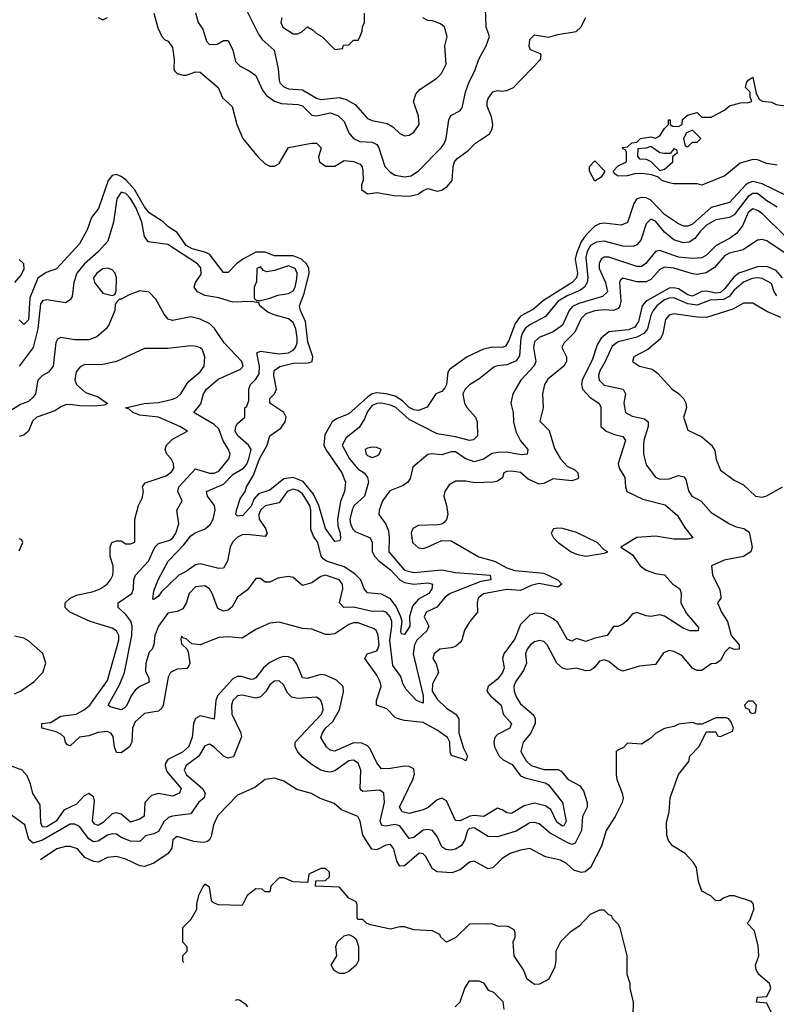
# Model space of a CAD drawing. Header units: inches. Extents: x 2380249 to 2585472, y 382747 to 546448.
# Tile 3 of 256: x 2386592 to 2389851, y 454861 to 459102. Entities that reach past the tile are written whole.
import ezdxf

# ---------------------------------------------------------------- set-up
doc = ezdxf.new("R2010")
doc.units = ezdxf.units.IN
doc.header["$MEASUREMENT"] = 0
doc.layers.add('C3485', color=7, linetype='Continuous')

msp = doc.modelspace()

# ---------------------------------------------------------------- linework, layer by layer
at = {"layer": 'C3485', "color": 4}
for points, elevation in [([(2387550, 459181), (2387620.3, 459040.3), (2387637, 459017), (2387687.7, 458970), (2387704.9, 458890), (2387710, 458842), (2387713.4, 458830), (2387730, 458813.4), (2387750, 458804.4), (2387810, 458799.3), (2387870, 458764.4), (2387890, 458757.6), (2387970, 458766.4), (2387998.7, 458758.7), (2388037, 458737), (2388090, 458676), (2388110, 458667.3), (2388175.2, 458655.2), (2388199.9, 458639.9), (2388230, 458611.3), (2388250, 458602), (2388270, 458604.7), (2388290, 458618), (2388313.2, 458650), (2388310, 458686), (2388289, 458750), (2388298.6, 458781.4), (2388317.5, 458802.5), (2388388.7, 458850), (2388408.7, 458870), (2388428.7, 458910), (2388424, 458990), (2388434, 459030), (2388422, 459070), (2388404.7, 459084.7), (2388370, 459097.2), (2388350, 459099), (2388328, 459110)], 92), ([(2387170.6, 459130), (2387187.5, 459067.5), (2387204.7, 459030), (2387216, 459016), (2387231.3, 459010), (2387250, 458982), (2387257.1, 458930), (2387256.3, 458890), (2387260.4, 458880.4), (2387271.3, 458870), (2387296.6, 458863.4), (2387310, 458863), (2387350, 458878), (2387370, 458876.3), (2387446.8, 458810), (2387465.5, 458765.5), (2387507.9, 458727.9), (2387528.2, 458650), (2387553.4, 458590), (2387619.3, 458510), (2387650, 458480.5), (2387670, 458470.5), (2387690, 458470.5), (2387710, 458482), (2387750, 458551), (2387849.4, 458570.6), (2387870.6, 458570.6), (2387891, 458550), (2387879.1, 458510), (2387884, 458490), (2387910, 458470.7), (2387950, 458470.7), (2387990, 458496), (2388030.5, 458490.5), (2388059.3, 458479.3), (2388067.7, 458467.7), (2388070.8, 458450), (2388071, 458409), (2388064.7, 458390), (2388064.7, 458370), (2388090, 458352), (2388130, 458358), (2388205.1, 458345.1), (2388270, 458341.6), (2388308.7, 458350), (2388330, 458366.8), (2388350, 458374.8), (2388390, 458362.8), (2388410, 458367.3), (2388435.3, 458384.7), (2388455.1, 458410), (2388459.3, 458470), (2388465.2, 458490), (2388475.9, 458504.1), (2388522.7, 458537.3), (2388555.3, 458570), (2388615.1, 458610), (2388627, 458630), (2388629.6, 458650), (2388623.9, 458683.9), (2388606, 458730), (2388605.2, 458750), (2388610, 458762), (2388630, 458790.7), (2388650, 458797.3), (2388670, 458793.4), (2388690, 458797.1), (2388719.3, 458810), (2388835.3, 458930), (2388839, 458950), (2388835.1, 458955.1), (2388792.7, 458972.7), (2388786, 458986), (2388790, 459016), (2388810, 459037.3), (2388870, 459026), (2388910, 459038), (2388989.4, 459050.6), (2389009.6, 459070.4), (2389030, 459110.8)], 84), ([(2387350, 459131), (2387361, 459090), (2387380.5, 459060.5), (2387397.3, 459010), (2387410, 458994.8), (2387443.2, 458996.8), (2387470, 459012), (2387490, 459012), (2387510.5, 458970.5), (2387522, 458922), (2387541.4, 458901.4), (2387581.4, 458881.4), (2387610, 458861), (2387638.3, 458798.3), (2387655.3, 458775.3), (2387690, 458750.6), (2387720.4, 458740.4), (2387790, 458736.4), (2387810, 458730.4), (2387850.4, 458690.4), (2387870, 458688), (2387930, 458701.3), (2387962.8, 458690), (2387990, 458662.8), (2388010, 458614.8), (2388030.3, 458590.3), (2388057.3, 458577.3), (2388110, 458574), (2388130, 458564.9), (2388139.5, 458550), (2388164.9, 458470), (2388186.1, 458446.1), (2388210, 458432.7), (2388250, 458424.4), (2388279, 458430), (2388310, 458450.5), (2388407.3, 458550), (2388422, 458570), (2388429.6, 458590.4), (2388441.2, 458670), (2388448.7, 458690), (2388488, 458710), (2388498, 458722), (2388512.7, 458790), (2388526.6, 458830), (2388553.8, 458886.2), (2388570, 458932), (2388602, 458990), (2388615.3, 459030), (2388602, 459070), (2388598, 459150)], 88), ([(2387720.7, 459110), (2387717.3, 459090), (2387726, 459070), (2387770, 459041), (2387790, 459041), (2387808, 459050), (2387831.6, 459071.6), (2387856.9, 459056.9), (2387870, 459042), (2387894, 459030), (2387950, 458974), (2387982, 458978), (2387987.3, 458992.7), (2388010, 458994), (2388030, 459014), (2388050, 459014), (2388056.4, 459023.6), (2388067.3, 459052.7), (2388068.4, 459071.6), (2388078, 459090), (2388078, 459130)], 96), ([(2386930, 459110.8), (2386950, 459101), (2386970, 459110.8)], 84), ([(2389855.1, 458475.1), (2389810, 458482), (2389770, 458498), (2389750, 458499.5), (2389695.6, 458484.4), (2389630, 458429.5), (2389530, 458389.2), (2389510, 458395.3), (2389410, 458395.3), (2389390, 458399), (2389358, 458410), (2389343.1, 458423.1), (2389313.6, 458433.6), (2389270, 458439.3), (2389242, 458438), (2389209.3, 458429.3), (2389170, 458428), (2389156.4, 458436.4), (2389148, 458450), (2389170, 458472), (2389206, 458490), (2389206, 458530), (2389202, 458542), (2389190, 458546), (2389188.9, 458551.1), (2389210, 458554), (2389228.4, 458571.6), (2389250, 458574), (2389266, 458590), (2389310, 458598), (2389330, 458592), (2389350, 458602), (2389370, 458634), (2389386, 458650), (2389386, 458670), (2389394, 458670), (2389394, 458650), (2389403.6, 458643.6), (2389430, 458642), (2389446, 458650), (2389447.3, 458672.7), (2389468.7, 458691.3), (2389510, 458702), (2389530, 458682), (2389570, 458682.8), (2389627.5, 458712.5), (2389650, 458731.3), (2389696.4, 458743.6), (2389730, 458744.7), (2389746, 458750), (2389738, 458770), (2389738, 458790), (2389718, 458810), (2389722, 458830), (2389730, 458842), (2389750, 458854), (2389763.6, 458783.6), (2389778, 458758), (2389790.9, 458750.9), (2389830, 458746.8), (2389850, 458737.3), (2389889.3, 458730.7)], 76), ([(2389890, 458345.7), (2389790, 458394.4), (2389750, 458404.5), (2389730, 458398.5), (2389719.5, 458390), (2389650, 458314.7), (2389570, 458293.6), (2389490, 458221), (2389470, 458212.6), (2389452.8, 458212.8), (2389430, 458222.4), (2389370, 458262.2), (2389310, 458325.1), (2389290, 458334.2), (2389270, 458336.4), (2389250.8, 458330), (2389237.1, 458310), (2389210, 458229), (2389183.5, 458216.5), (2389110, 458225.6), (2389090, 458223), (2389070, 458212.2), (2389030, 458173.3), (2389010, 458145.1), (2388990, 458095.1), (2388985.2, 458070), (2388995.2, 458010), (2388990, 457989.6), (2388972.4, 457970), (2388847.9, 457892.1), (2388804.7, 457855.3), (2388750, 457824.4), (2388726.9, 457793.1), (2388699.3, 457720.7), (2388684, 457696), (2388670, 457689.7), (2388630, 457690.8), (2388590, 457683.5), (2388519.1, 457650), (2388444.1, 457595.9), (2388435.9, 457584.1), (2388430.4, 457530), (2388423.4, 457516.6), (2388410, 457501.2), (2388384.7, 457490), (2388347.1, 457432.9), (2388310, 457418), (2388290, 457421.6), (2388270, 457431.6), (2388240.5, 457460.5), (2388210, 457479.7), (2388170.8, 457490.8), (2388130, 457494.8), (2388110, 457489.8), (2388090, 457476), (2388010, 457403.6), (2387957.5, 457382.5), (2387938, 457370), (2387906.8, 457313.2), (2387902.8, 457270), (2387910.3, 457250), (2387979.1, 457150), (2387995.5, 457110), (2387990.6, 457070), (2387973.4, 457026.6), (2387961.6, 456950), (2387962, 456922), (2387972.4, 456890), (2387973.4, 456866.6), (2387970, 456858), (2387950, 456854), (2387909.6, 456910), (2387880.4, 457010), (2387858.3, 457058.3), (2387813.1, 457113.1), (2387770, 457129.8), (2387730, 457124), (2387670, 457076.2), (2387620.9, 457059.1), (2387602.4, 457037.6), (2387590, 457007.3), (2387553.5, 456966.5), (2387530, 456964), (2387524, 456970), (2387526, 456990), (2387542.5, 457037.5), (2387564, 457070), (2387569.2, 457090), (2387599.6, 457140.4), (2387625.1, 457210), (2387658, 457270), (2387669.3, 457310), (2387717.8, 457342.2), (2387735.8, 457370), (2387739.7, 457390), (2387729.7, 457409.7), (2387669.6, 457450), (2387669.5, 457470), (2387689.6, 457490.4), (2387698.4, 457510), (2387686.3, 457570), (2387688.5, 457591.6), (2387712.5, 457607.5), (2387770, 457622.8), (2387835.8, 457624.2), (2387852.3, 457630), (2387855.1, 457650), (2387834.1, 457714.1), (2387822.7, 457802.7), (2387801.3, 457850), (2387796.9, 457870), (2387817.7, 457922.3), (2387838.7, 458010), (2387838, 458030), (2387829, 458049), (2387806, 458070), (2387770, 458084.4), (2387690, 458084.5), (2387650, 458100.7), (2387610, 458100.3), (2387553.4, 458070), (2387526, 458050), (2387490, 458013.2), (2387470, 458013.2), (2387410, 458091.6), (2387390, 458101.3), (2387334.9, 458114.9), (2387310, 458129.7), (2387270, 458185.1), (2387231, 458211), (2387210, 458231.8), (2387150, 458269.7), (2387130, 458295.4), (2387086.2, 458370), (2387050.4, 458410.4), (2387030, 458426.4), (2387010, 458435), (2386990, 458430.9), (2386973.4, 458410), (2386931.5, 458288.5), (2386901.3, 458250), (2386883.4, 458196.6), (2386850, 458137), (2386750.5, 458029.5), (2386707.1, 458012.9), (2386670, 457988.7), (2386636.4, 457903.6), (2386630, 457809), (2386610, 457789), (2386590, 457808.7)], 84), ([(2389854.6, 458294.6), (2389810, 458321.3), (2389770, 458353), (2389750, 458352.8), (2389730, 458340.4), (2389670, 458261.3), (2389649.4, 458249.4), (2389590, 458239.3), (2389550, 458217.6), (2389522.4, 458190), (2389500.6, 458159.4), (2389475.8, 458144.2), (2389450, 458141.3), (2389410, 458153.6), (2389370, 458187), (2389330, 458234.5), (2389310, 458242.7), (2389290, 458222), (2389267.4, 458152.6), (2389250, 458132.3), (2389234.9, 458125.1), (2389190, 458126), (2389110, 458148), (2389076.9, 458143.1), (2389050.3, 458129.7), (2389036, 458104), (2389030, 458078), (2389039.5, 457990), (2389037.1, 457970), (2389024.4, 457950), (2389005.1, 457934.9), (2388950, 457912.9), (2388912.2, 457890), (2388857, 457823), (2388790, 457787.3), (2388770, 457772), (2388755.8, 457750), (2388750.3, 457730), (2388745.3, 457654.7), (2388730, 457632.3), (2388690, 457615.6), (2388648.5, 457611.5), (2388634.6, 457605.4), (2388570, 457553.2), (2388530, 457529.3), (2388510.7, 457510), (2388501.6, 457490), (2388508.2, 457450), (2388519.1, 457430), (2388554.8, 457390), (2388562.8, 457370), (2388564.7, 457310), (2388547.1, 457292.9), (2388530, 457289.6), (2388470, 457305.7), (2388390, 457318), (2388270, 457380.4), (2388211.9, 457431.9), (2388190, 457442.2), (2388150, 457449.7), (2388130, 457448.3), (2388110, 457439.7), (2388090, 457414.5), (2388077.3, 457382.7), (2388054, 457346), (2387998.9, 457301.1), (2387981.6, 457270), (2388012.2, 457210), (2388048.1, 457168.1), (2388076.3, 457150), (2388090.5, 457130), (2388094.9, 457110), (2388078, 457050), (2388033, 457010), (2388025.1, 456994.9), (2388014, 456950), (2388016.5, 456930), (2388026.9, 456906.9), (2388037.6, 456897.6), (2388102, 456870), (2388110.4, 456850), (2388110.3, 456810), (2388121.7, 456790), (2388140.3, 456770), (2388190, 456731.7), (2388229.3, 456689.3), (2388250, 456677.3), (2388290, 456670.2), (2388350, 456677), (2388370.8, 456670), (2388368, 456650), (2388354.4, 456630), (2388310, 456606.3), (2388284.2, 456575.8), (2388271.8, 456531.8), (2388272, 456490), (2388250, 456453.2), (2388236.4, 456456.4), (2388233.2, 456470), (2388239.6, 456510), (2388234, 456530), (2388214.4, 456574.4), (2388190, 456607.8), (2388150, 456627.3), (2388090, 456633.2), (2388076, 456650), (2388061.3, 456690), (2388035.4, 456715.4), (2387990, 456745.7), (2387913.2, 456770), (2387899.7, 456779.7), (2387891.3, 456791.3), (2387876.9, 456850), (2387857.4, 456877.4), (2387846, 456906), (2387845.6, 456990), (2387841.4, 457010), (2387810, 457059.7), (2387790, 457074.7), (2387770, 457080.4), (2387744.4, 457070), (2387710, 457020.9), (2387650, 457007.8), (2387630, 456989.3), (2387622.3, 456970), (2387623.7, 456950), (2387650.7, 456910), (2387658.8, 456890), (2387650, 456875.3), (2387570, 456884.2), (2387550, 456883.6), (2387530, 456873.6), (2387509.1, 456850.9), (2387499.5, 456830), (2387487.7, 456770), (2387470, 456739), (2387450, 456738), (2387370, 456758.4), (2387350, 456754.5), (2387310, 456725.6), (2387277.3, 456710), (2387203, 456637), (2387190, 456619), (2387170, 456604), (2387165.6, 456605.6), (2387170, 456642), (2387189.2, 456690), (2387231.8, 456770), (2387300, 456840), (2387330, 456879.3), (2387347.6, 456892.4), (2387390.6, 456909.4), (2387412.7, 456927.3), (2387425.1, 456950), (2387434.3, 456990), (2387431.6, 457010), (2387400.9, 457050), (2387397.2, 457070), (2387470, 457101.3), (2387510, 457143.7), (2387555.6, 457170), (2387570, 457188), (2387579.7, 457210), (2387589.6, 457250), (2387578.4, 457270), (2387531.8, 457310), (2387520.5, 457330), (2387522.9, 457350), (2387530, 457362.8), (2387562, 457390), (2387562, 457430), (2387570, 457438), (2387578.7, 457461.3), (2387579.5, 457510), (2387586, 457530), (2387610, 457553.4), (2387623.1, 457576.9), (2387625.4, 457610), (2387613.2, 457666.8), (2387630, 457674.9), (2387710, 457663.1), (2387750, 457667.2), (2387770, 457678), (2387780.7, 457690), (2387787.6, 457710), (2387787.9, 457732.1), (2387782, 457770), (2387770, 457798), (2387750, 457814), (2387688, 457830), (2387661.5, 457841.5), (2387626, 457870), (2387622, 457882), (2387588.7, 457888.7), (2387510, 457885.2), (2387450, 457904), (2387390, 457914), (2387358, 457930), (2387344, 457950), (2387349.2, 457970), (2387374, 458006), (2387372.7, 458032.7), (2387358, 458050), (2387230, 458133.6), (2387145.6, 458145.6), (2387130, 458168), (2387118.4, 458230), (2387094, 458290), (2387070, 458331.5), (2387050, 458353.3), (2387030, 458359.5), (2387010.4, 458330), (2386997, 458230), (2386971.7, 458148.3), (2386930, 458102), (2386870, 458049.5), (2386838.4, 458010), (2386826, 457970), (2386818.8, 457910), (2386810, 457895.3), (2386790, 457882), (2386710, 457895.6), (2386690, 457891.6), (2386681.4, 457878.6), (2386670.2, 457769.8), (2386650.5, 457690), (2386590.4, 457610)], 88), ([(2389889.4, 458170), (2389790, 458267), (2389770, 458280.7), (2389750, 458287), (2389730, 458272), (2389705.3, 458214.7), (2389679.3, 458180.7), (2389650, 458159.6), (2389591.3, 458128.7), (2389550, 458087.6), (2389530, 458076.9), (2389490, 458073.3), (2389430, 458078.9), (2389350, 458107.3), (2389330, 458103.7), (2389288.7, 458051.3), (2389270, 458039.5), (2389250, 458038.4), (2389130, 458078.7), (2389110, 458078.4), (2389097.3, 458070), (2389087.8, 458052.2), (2389087.6, 458030), (2389116, 457970), (2389123.8, 457930), (2389102.8, 457910), (2389000.4, 457879.6), (2388973.7, 457866.3), (2388959.5, 457850), (2388930, 457785.6), (2388890, 457758), (2388830, 457733.3), (2388810, 457715.1), (2388804.6, 457690), (2388814.9, 457630), (2388808.7, 457611.3), (2388750.7, 457550), (2388716, 457490), (2388707.3, 457450), (2388718, 457410), (2388719.3, 457370), (2388728.5, 457328.5), (2388748.6, 457288.6), (2388780.7, 457250), (2388778, 457230), (2388752.5, 457227.5), (2388690, 457239.6), (2388650, 457237.6), (2388627, 457233), (2388590, 457209.3), (2388550, 457197), (2388511.4, 457211.4), (2388470, 457240.9), (2388450, 457240.9), (2388410, 457227), (2388368, 457232), (2388350.7, 457229.3), (2388286, 457174), (2388273.7, 457126.3), (2388264.7, 457110), (2388244.5, 457095.5), (2388186.7, 457073.3), (2388154.8, 457030), (2388140.7, 456990), (2388138.8, 456970), (2388168.9, 456928.9), (2388180.3, 456900.3), (2388184.2, 456870), (2388181.6, 456810), (2388250, 456730.4), (2388290, 456721.1), (2388410, 456732.7), (2388470, 456720.9), (2388618, 456710), (2388622, 456690), (2388578.3, 456681.7), (2388446.8, 456630), (2388425.1, 456614.9), (2388388.7, 456571.3), (2388342.8, 456550), (2388334.8, 456530), (2388354, 456490), (2388345.5, 456470), (2388303.1, 456430), (2388293.4, 456410), (2388286.7, 456370), (2388330.3, 456189.7), (2388330, 456158), (2388301.2, 456170), (2388257.1, 456217.1), (2388242.2, 456242.2), (2388233.3, 456273.3), (2388199.7, 456319.7), (2388187.1, 456430), (2388195.3, 456490), (2388194.8, 456510), (2388188.2, 456530), (2388170.7, 456550.7), (2388154.6, 456554.6), (2388110, 456552.8), (2388030, 456571.3), (2387988.7, 456570), (2387969.4, 456590), (2387984.5, 456650), (2387982.7, 456670), (2387969, 456690), (2387910, 456709.4), (2387890, 456703.7), (2387850, 456676), (2387810, 456665.2), (2387770, 456699), (2387750, 456704), (2387704, 456696), (2387670, 456679), (2387650, 456679), (2387630, 456695.3), (2387610, 456695.3), (2387573.2, 456646.8), (2387530, 456614), (2387507.3, 456572.7), (2387490, 456559), (2387470, 456554), (2387446.3, 456566.3), (2387422, 456630), (2387409.2, 456650), (2387390, 456663.7), (2387350, 456659.5), (2387321.6, 456630), (2387310, 456588.7), (2387295.6, 456564.4), (2387270, 456552.3), (2387230, 456546), (2387190.4, 456490), (2387174.4, 456450), (2387170.7, 456409.3), (2387162.8, 456390), (2387150, 456377.2), (2387135.3, 456330), (2387134.6, 456294.6), (2387146.8, 456270), (2387150, 456249), (2387110, 456229.6), (2387090, 456214.5), (2387071.8, 456190), (2387053, 456147), (2387042.9, 456137.1), (2387030, 456129.5), (2386981.6, 456141.6), (2386973.2, 456150), (2387022.8, 456237.2), (2387043.5, 456290), (2387076.1, 456450), (2387076.8, 456490), (2387070.7, 456510.7), (2387050, 456540.7), (2387017.2, 456570), (2387017.2, 456590), (2387075.1, 456630), (2387082.9, 456650), (2387084.7, 456690), (2387091.6, 456710), (2387147.8, 456770), (2387174, 456830), (2387190, 456846), (2387239.7, 456860.3), (2387251.8, 456870), (2387264.5, 456890), (2387278.4, 456930), (2387268.7, 456990), (2387292.7, 457030), (2387273.2, 457070), (2387278, 457090), (2387350, 457167.3), (2387410, 457148.7), (2387430, 457148.5), (2387450, 457157.1), (2387492.7, 457210), (2387499.3, 457230), (2387492.3, 457250), (2387468.5, 457288.4), (2387450, 457339.5), (2387430, 457358.7), (2387342, 457410), (2387372, 457448), (2387383.7, 457490), (2387397.2, 457510), (2387446.5, 457553.5), (2387543.3, 457596.7), (2387555.1, 457610), (2387549.3, 457630), (2387472.7, 457710), (2387431.6, 457771.6), (2387411.3, 457791.3), (2387370, 457811.8), (2387330, 457821.6), (2387250, 457806.6), (2387232.3, 457812.3), (2387214.2, 457834.2), (2387178.6, 457898.6), (2387150, 457928.7), (2387110, 457934), (2387063.5, 457916.5), (2387030, 457898), (2387022, 457898), (2387011.6, 457888.4), (2387003.6, 457876.4), (2387002, 457850), (2386978, 457790), (2386964.7, 457770), (2386924.5, 457735.5), (2386890, 457722.7), (2386830, 457723.7), (2386770, 457733.2), (2386754.8, 457725.2), (2386748, 457712), (2386736.3, 457610), (2386716.4, 457583.6), (2386690.5, 457569.5), (2386671, 457550), (2386660.5, 457490), (2386650, 457476), (2386630, 457458), (2386595.8, 457444.2), (2386550, 457416)], 92), ([(2389892.8, 458092.8), (2389810, 458149.6), (2389790, 458154.5), (2389770, 458152.3), (2389708.9, 458111.1), (2389650, 458095.8), (2389630, 458086.3), (2389585.5, 458034.5), (2389548.9, 458011.1), (2389510, 458004.4), (2389490, 458007.1), (2389410, 458031), (2389370, 458035.4), (2389350, 458026), (2389310, 457983), (2389290, 457972.8), (2389250, 457973.5), (2389190, 457989.2), (2389179.8, 457980.2), (2389176.3, 457970), (2389181.7, 457890), (2389177.6, 457870), (2389170, 457858), (2389150.3, 457849.7), (2389110, 457852.4), (2389070, 457848.3), (2389030, 457834.7), (2389010, 457815.1), (2388983.8, 457756.2), (2388937.3, 457710), (2388926.8, 457690), (2388946.8, 457650), (2388947.7, 457630), (2388936.3, 457610), (2388866.7, 457553.3), (2388852.4, 457530), (2388843.8, 457490), (2388847.3, 457430), (2388832, 457372), (2388873.2, 457333.2), (2388895.6, 457255.6), (2388921.6, 457210), (2388950, 457179.3), (2388982.8, 457162.8), (2388996.3, 457150), (2388999.1, 457130), (2388995.8, 457124.2), (2388970, 457116.2), (2388890, 457124.5), (2388850, 457104), (2388830, 457101.2), (2388782.7, 457122.7), (2388750, 457152.3), (2388710, 457157.2), (2388690, 457156), (2388678, 457150), (2388672, 457128), (2388647.3, 457112.7), (2388630.7, 457109.3), (2388553.2, 457106.8), (2388514.2, 457114.2), (2388470, 457114.5), (2388442, 457098), (2388422.8, 457070), (2388418.8, 457050), (2388430.8, 457010), (2388436, 456970), (2388430.7, 456949.3), (2388422, 456938), (2388410.7, 456929.3), (2388394.4, 456925.6), (2388310, 456924), (2388286, 456910), (2388278.8, 456890), (2388284, 456850), (2388310, 456827.3), (2388330, 456824.9), (2388348, 456830), (2388410, 456858.8), (2388450, 456857.3), (2388570, 456787.7), (2388638, 456770), (2388690, 456741.3), (2388724.7, 456730), (2388850, 456718), (2388910.7, 456690), (2388926.8, 456670), (2388910, 456658), (2388830, 456673.3), (2388795.2, 456664.8), (2388750, 456643), (2388690, 456647.8), (2388590, 456629.2), (2388567.3, 456610), (2388562.8, 456590), (2388564.7, 456550), (2388530.8, 456510), (2388507.9, 456472.1), (2388497.3, 456430), (2388490, 456419), (2388470, 456402.7), (2388450, 456396), (2388402, 456390), (2388378, 456370), (2388371.3, 456350), (2388386.8, 456326.8), (2388396, 456290), (2388370, 456242), (2388369.1, 456210), (2388390, 456174.9), (2388430, 456136.4), (2388470.7, 456110), (2388484.4, 456090), (2388483.7, 456030), (2388504, 455964), (2388520.7, 455930), (2388514, 455910), (2388498.7, 455918.7), (2388452.1, 455932.1), (2388446.5, 455946.5), (2388445.1, 455990), (2388435.6, 456010), (2388390, 456042), (2388330, 456075.1), (2388250, 456082.9), (2388222, 456090), (2388210, 456096), (2388173.1, 456133.1), (2388129.6, 456149.6), (2388129.6, 456170), (2388149.6, 456230), (2388145.6, 456250), (2388130, 456279.3), (2388079.3, 456350), (2388088.7, 456370), (2388130, 456384), (2388134.5, 456390), (2388140.7, 456410), (2388137, 456450), (2388129.5, 456469.5), (2388118.4, 456478.4), (2388050, 456504.5), (2388030, 456504.5), (2388010, 456497), (2387950, 456457), (2387930, 456454), (2387910, 456454.5), (2387850, 456477.2), (2387810, 456479.5), (2387710, 456507), (2387670, 456502), (2387610, 456476), (2387550, 456438), (2387490, 456443.6), (2387450, 456440.7), (2387369, 456409), (2387333.6, 456413.6), (2387310, 456435.3), (2387298, 456438), (2387290, 456446), (2387286, 456434), (2387290, 456414), (2387311.6, 456391.6), (2387318, 456378), (2387324.9, 456330), (2387321.4, 456318.6), (2387312.3, 456307.7), (2387270, 456304.2), (2387242, 456290), (2387232.4, 456270), (2387210.4, 456149.6), (2387204, 456136), (2387190, 456124), (2387130, 456114), (2387090, 456077.2), (2387077.6, 456050), (2387075.8, 455990), (2387065.5, 455970), (2387030, 455943.7), (2387010, 455945.2), (2387000.7, 455970), (2386995.1, 456015.1), (2386987, 456027), (2386970, 456036), (2386930, 456032), (2386890, 456017), (2386850, 456012), (2386810, 455974), (2386799, 455979), (2386790, 455988), (2386785.2, 456010), (2386770, 456025.2), (2386750, 456035.1), (2386688, 456050), (2386688, 456070), (2386725.6, 456074.4), (2386770, 456102), (2386836, 456110), (2386870, 456128.9), (2386895.1, 456150), (2386970, 456256), (2387018.7, 456430), (2387019.6, 456450), (2387009.6, 456469.6), (2386990, 456480.7), (2386895.3, 456510), (2386808.7, 456550), (2386788.7, 456570), (2386788.7, 456590), (2386809.6, 456610.4), (2386836.6, 456623.4), (2386910, 456639.3), (2386939, 456650), (2386969, 456670), (2386984, 456690), (2386994, 456710), (2386995.3, 456730), (2386995.3, 456750), (2386982, 456790), (2386982, 456830), (2386988.7, 456850), (2387010, 456858), (2387030, 456858), (2387050, 456844.7), (2387070, 456844.7), (2387088.4, 456851.6), (2387089, 456950), (2387104, 457010), (2387119.3, 457040.7), (2387125.2, 457070), (2387121.2, 457090), (2387132.7, 457107.3), (2387222.8, 457137.2), (2387245.6, 457154.4), (2387255.6, 457170), (2387255.1, 457190), (2387244.5, 457210), (2387226, 457230), (2387219.3, 457250), (2387225.2, 457270), (2387250, 457294.8), (2387315.3, 457330), (2387282, 457350), (2387190, 457389.7), (2387110, 457398.7), (2387079, 457410), (2387063.9, 457423.9), (2387048.7, 457430), (2387128.1, 457448.1), (2387190, 457453.1), (2387252.4, 457467.6), (2387270, 457476.3), (2387286, 457490), (2387317.6, 457542.4), (2387370, 457585.5), (2387387, 457610), (2387389.3, 457650), (2387379.5, 457679.5), (2387370, 457689), (2387354.8, 457694.8), (2387330, 457697.2), (2387230, 457686), (2387130, 457686), (2387010, 457629.4), (2386950, 457617), (2386870, 457615.1), (2386852.8, 457607.2), (2386835.2, 457584.8), (2386830.4, 457550), (2386836.4, 457530), (2386876.1, 457496.1), (2386930, 457477), (2386970.6, 457449.4), (2386958, 457442), (2386910, 457437.4), (2386850, 457438.4), (2386810, 457445.1), (2386790, 457442.9), (2386770, 457435.1), (2386743.4, 457416.6), (2386666, 457390), (2386647.1, 457372.9), (2386630.4, 457329.6), (2386610, 457312.3), (2386590, 457306.6)], 96), ([(2386571.8, 457970), (2386598.2, 458001.8), (2386611.3, 458028.7), (2386609.6, 458050), (2386590, 458069.6)], 84), ([(2389878, 457990), (2389850, 458021.5), (2389810, 458039.3), (2389770, 458038), (2389690, 458009.8), (2389667.6, 457992.4), (2389630, 457944.4), (2389610, 457927.2), (2389590, 457924.5), (2389550, 457932.4), (2389530, 457930.8), (2389490, 457911.1), (2389470, 457916.4), (2389430, 457942.4), (2389410, 457947.7), (2389390, 457945.8), (2389290.4, 457890), (2389273.1, 457870), (2389257.6, 457802.4), (2389242, 457778), (2389214, 457766), (2389130, 457757.2), (2389096.5, 457730), (2389079, 457701), (2389059.6, 457640.4), (2389014.6, 457550), (2389012, 457530), (2389016.4, 457510), (2389050, 457474.4), (2389087.3, 457450), (2389094.9, 457434.9), (2389094.8, 457350), (2389118, 457330), (2389154.6, 457314.6), (2389190, 457306.8), (2389202, 457290), (2389170.4, 457190), (2389174.9, 457170), (2389198.4, 457130), (2389201.6, 457090), (2389207.7, 457070), (2389276.7, 457036.7), (2389372.7, 457012.7), (2389425.9, 456965.8), (2389455.9, 456915.9), (2389491.3, 456870), (2389470, 456864), (2389410, 456864.5), (2389330, 456876.9), (2389250, 456871.8), (2389182, 456830), (2389230, 456798), (2389264.7, 456750), (2389290, 456731), (2389330, 456716), (2389370, 456710.7), (2389404.7, 456670), (2389436, 456650), (2389441, 456630), (2389440.5, 456590), (2389464.4, 456544.4), (2389516, 456484), (2389514, 456470), (2389478, 456470), (2389450, 456480.9), (2389370, 456533.3), (2389350, 456538.4), (2389310, 456531.8), (2389290, 456534), (2389250, 456549.2), (2389230, 456542), (2389207.7, 456512.3), (2389190, 456499), (2389168.9, 456488.9), (2389150, 456488), (2389122, 456450), (2389070, 456438.4), (2389030, 456423.7), (2388990, 456437.2), (2388970, 456425.2), (2388950, 456433.2), (2388910, 456505.6), (2388890, 456522), (2388850, 456542.6), (2388814.4, 456545.6), (2388790, 456536.9), (2388750, 456497.6), (2388724.3, 456435.7), (2388677, 456370), (2388672.2, 456350), (2388678.4, 456310), (2388672.2, 456290), (2388650, 456261.6), (2388610.7, 456230), (2388604.9, 456210), (2388620.7, 456190), (2388665.5, 456150), (2388674.9, 456110), (2388711, 456070), (2388702.8, 456050), (2388650, 456022.9), (2388638.4, 456010), (2388634, 455990), (2388637, 455970), (2388657.1, 455930), (2388674, 455914), (2388713.7, 455893.7), (2388750, 455845.3), (2388770, 455836), (2388854.9, 455814.9), (2388870, 455806.8), (2388930.8, 455730), (2388946, 455650), (2388936, 455630), (2388930, 455627.6), (2388906.1, 455646.1), (2388879.6, 455699.6), (2388855.5, 455715.5), (2388810, 455727.1), (2388764.4, 455715.6), (2388710, 455682.7), (2388690, 455686), (2388670, 455699.3), (2388650, 455705.2), (2388591.3, 455670), (2388550, 455674.7), (2388531.5, 455671.5), (2388490, 455651.5), (2388470, 455653.2), (2388430, 455737.2), (2388410, 455749.4), (2388390, 455742), (2388351.3, 455708.7), (2388330, 455698.4), (2388270, 455682.7), (2388239, 455690), (2388227.6, 455710), (2388285.1, 455830), (2388292.3, 455852.3), (2388290, 455875.3), (2388270, 455886), (2388250, 455886.6), (2388190, 455876.2), (2388150, 455875.1), (2388130, 455901.2), (2388101.3, 455961.3), (2388090, 455974), (2388065.4, 455985.4), (2388030, 455986.9), (2387950, 455952), (2387930, 455956), (2387913.2, 455970), (2387889.6, 456010), (2387896.2, 456030), (2387909.6, 456050), (2387940.7, 456079.3), (2387969.7, 456130), (2387987.5, 456207.5), (2387985.1, 456230), (2387957, 456257), (2387910, 456278.9), (2387890, 456282), (2387830, 456264.2), (2387810, 456266.6), (2387786.1, 456326.1), (2387770, 456349.5), (2387750, 456357.4), (2387730, 456358.9), (2387710, 456354), (2387670, 456332.6), (2387642.6, 456310), (2387610, 456267.3), (2387598, 456262), (2387590, 456259.7), (2387547, 456273), (2387530, 456273.3), (2387510, 456263.6), (2387444.9, 456190), (2387437.3, 456170), (2387430.5, 456089.5), (2387370, 456102.9), (2387350, 456092.7), (2387341.1, 456070), (2387334.9, 456010), (2387319.5, 455970), (2387293.1, 455946.9), (2387230, 455915.6), (2387220.6, 455899.4), (2387218.7, 455890), (2387225.3, 455865.3), (2387288, 455790), (2387280.7, 455770), (2387250, 455756.9), (2387190, 455769.6), (2387159.9, 455760.1), (2387130.8, 455730), (2387128, 455672), (2387110, 455658.4), (2387070, 455645.2), (2387030, 455679.5), (2387010, 455685.1), (2386990, 455680.7), (2386954, 455646), (2386930, 455631.8), (2386916.2, 455636.2), (2386906.6, 455650), (2386915.3, 455735.3), (2386910, 455754), (2386890, 455769), (2386870, 455759), (2386836.7, 455723.3), (2386782.2, 455697.8), (2386750, 455649.7), (2386710, 455625.4), (2386690, 455623.7), (2386683, 455643), (2386680.2, 455720.2), (2386649.3, 455769.3), (2386639.6, 455810), (2386624.7, 455844.7), (2386602.7, 455870), (2386550, 455889.7)], 104), ([(2389853.2, 457913.2), (2389842.4, 457930), (2389830, 457965.2), (2389790, 457986.6), (2389769.5, 457989.5), (2389746.6, 457986.6), (2389710, 457971.2), (2389670, 457936.3), (2389647.4, 457910), (2389623.9, 457896.1), (2389566.8, 457893.2), (2389510, 457872.8), (2389470, 457878.5), (2389410, 457903.5), (2389390, 457902.7), (2389370, 457895.3), (2389337, 457870), (2389321.1, 457850), (2389310.2, 457829.8), (2389296, 457770), (2389280.4, 457750), (2389250, 457734.2), (2389170, 457714.7), (2389143.6, 457696.4), (2389112.8, 457627.2), (2389090.5, 457590), (2389085.5, 457570), (2389087.7, 457550), (2389110, 457528), (2389191, 457510), (2389202, 457490), (2389194, 457450), (2389201, 457410), (2389230, 457394), (2389283, 457383), (2389298.8, 457370), (2389299.1, 457350), (2389280.5, 457290), (2389279.1, 457270), (2389279.1, 457230), (2389290, 457184.7), (2389330, 457131.3), (2389350, 457122.8), (2389390, 457124), (2389430, 457139.1), (2389452.8, 457132.8), (2389461.4, 457121.4), (2389472.8, 457072.8), (2389486.8, 457050), (2389527.9, 457027.9), (2389570, 456978.8), (2389650, 456931), (2389678, 456918), (2389710.6, 456910.6), (2389734, 456894), (2389746.8, 456830), (2389741, 456810), (2389710.4, 456789.6), (2389625.8, 456774.2), (2389572, 456750), (2389576, 456710), (2389606, 456650), (2389611.3, 456628.7), (2389612, 456610), (2389598, 456590), (2389614.8, 456550), (2389640.5, 456510), (2389656, 456450), (2389690.8, 456410), (2389691.3, 456390), (2389669.2, 456389.2), (2389650, 456398), (2389630, 456378), (2389610, 456342), (2389590, 456328.7), (2389570, 456328), (2389530, 456299), (2389510, 456299), (2389490, 456308.7), (2389444.1, 456364.1), (2389410, 456380.9), (2389390, 456385.2), (2389364.9, 456375.1), (2389330, 456324), (2389262, 456318), (2389190, 456295.3), (2389170, 456304), (2389130, 456337.2), (2389110, 456345.2), (2389090, 456339), (2389066, 456310), (2389050, 456299.3), (2389030, 456297.2), (2388990, 456309), (2388950, 456302.7), (2388930, 456309.2), (2388906, 456330), (2388864, 456410), (2388850, 456424), (2388831.6, 456428.4), (2388810, 456422), (2388792, 456410), (2388778, 456390), (2388771, 456370), (2388774.8, 456330), (2388761.6, 456298.4), (2388727.7, 456250), (2388720.7, 456230), (2388722, 456210), (2388730, 456186), (2388750, 456154.8), (2388806.4, 456106.4), (2388812.7, 456090), (2388812.7, 456070), (2388793, 456027), (2388760.7, 455990), (2388750.7, 455950), (2388773.4, 455910), (2388794.8, 455890), (2388850, 455872), (2388912, 455872), (2388925.1, 455865.1), (2388954.8, 455830), (2389004.1, 455804.1), (2389020.5, 455780.5), (2389036, 455730), (2389036, 455710), (2389016.3, 455670), (2389012.4, 455610), (2388984.9, 455555.1), (2388970, 455549.6), (2388950, 455558.3), (2388877.5, 455597.5), (2388830, 455638), (2388810, 455644.5), (2388790, 455642.9), (2388730, 455606.3), (2388650, 455582.4), (2388610, 455583.6), (2388550, 455620.5), (2388530, 455618.7), (2388521.3, 455610), (2388508.9, 455570), (2388495, 455545), (2388470, 455529.6), (2388450, 455524.7), (2388428.4, 455528.4), (2388410, 455539.5), (2388390, 455583.7), (2388369.6, 455609.6), (2388350, 455614.5), (2388330, 455611.6), (2388290, 455579.6), (2388270, 455575.1), (2388230, 455629.7), (2388210, 455636.1), (2388168.2, 455628.2), (2388151.7, 455631.7), (2388144.7, 455650), (2388162.9, 455730), (2388161.2, 455770), (2388143.2, 455783.2), (2388070, 455777.2), (2388062.9, 455782.9), (2388059.3, 455790), (2388062, 455870), (2388050, 455899), (2388030, 455912.3), (2388010, 455909.3), (2387950, 455866.6), (2387930, 455860.9), (2387910, 455863.7), (2387888.7, 455870), (2387852.1, 455892.1), (2387810, 455925.2), (2387790, 455949), (2387779.3, 455970), (2387779.3, 455990), (2387892, 456110), (2387899.3, 456130), (2387897.2, 456150), (2387889.3, 456169.3), (2387870, 456184), (2387790, 456178.4), (2387764.4, 456184.4), (2387744.2, 456204.2), (2387730, 456235.3), (2387710, 456254), (2387690, 456253.2), (2387670, 456237.2), (2387652.2, 456207.8), (2387630, 456186), (2387610, 456179.5), (2387550, 456192.3), (2387530, 456189), (2387510.6, 456169.4), (2387504, 456150), (2387506, 456110), (2387545.5, 456030), (2387547.3, 456012.7), (2387513.2, 455926.8), (2387490, 455921.2), (2387470, 455929.2), (2387430, 455969.2), (2387410, 455981.2), (2387390, 455974), (2387363.8, 455930), (2387310, 455889), (2387300.5, 455870), (2387310.5, 455850), (2387379.1, 455790), (2387390.6, 455770), (2387387.3, 455750), (2387363, 455730), (2387330, 455680.9), (2387250, 455671.8), (2387233.8, 455666.2), (2387213.3, 455646.7), (2387190, 455605.1), (2387170, 455595.1), (2387133.7, 455586.3), (2387110, 455561.6), (2387070, 455563.5), (2387030, 455579.6), (2387010, 455593.6), (2386990, 455595.1), (2386970, 455589.6), (2386930, 455563.6), (2386910, 455560.5), (2386890, 455573.3), (2386850, 455627), (2386830, 455637.6), (2386810, 455636.2), (2386690, 455568.6), (2386650, 455555.6), (2386631.1, 455571.1), (2386613.9, 455633.9), (2386537, 455690)], 108), ([(2389870, 457819), (2389810, 457845.2), (2389750, 457880.9), (2389710, 457880.9), (2389664.2, 457855.8), (2389550, 457819.6), (2389510, 457820.7), (2389410, 457835.1), (2389390, 457829.2), (2389374, 457810), (2389362, 457750), (2389352.4, 457727.6), (2389298.4, 457681.6), (2389238, 457650), (2389231.3, 457630), (2389262, 457610), (2389316.3, 457596.3), (2389339.1, 457579.1), (2389402, 457510), (2389430, 457491.3), (2389451.3, 457470), (2389462, 457450), (2389464.7, 457430), (2389452, 457390), (2389470, 457334), (2389530, 457304.7), (2389572, 457270), (2389586.4, 457246.4), (2389592.7, 457207.3), (2389610, 457162), (2389670, 457118), (2389710, 457098), (2389762, 457050), (2389790, 457044.7), (2389810, 457051.3), (2389878, 457090)], 112), ([(2386590, 456814), (2386606, 456850), (2386602, 456862), (2386590, 456866)], 104), ([(2386570, 456197.6), (2386596, 456210), (2386652.7, 456250), (2386692.7, 456290), (2386705.2, 456330), (2386691.7, 456371.7), (2386630, 456426), (2386610, 456438), (2386570, 456446)], 104), ([(2389838, 454810), (2389810, 454866), (2389766, 454870), (2389770, 454891.3), (2389810, 454894), (2389828, 454930), (2389822, 454950), (2389775.3, 454990), (2389764, 455010), (2389761.2, 455030), (2389775.6, 455070), (2389772.8, 455112.8), (2389757.2, 455177.2), (2389726, 455210), (2389736.4, 455223.6), (2389754, 455270), (2389752.9, 455292.9), (2389744, 455304), (2389670, 455328.7), (2389650, 455328.7), (2389622, 455318), (2389610, 455308), (2389590, 455306), (2389568.4, 455328.4), (2389530, 455348), (2389515.3, 455390), (2389508, 455450), (2389493.6, 455473.6), (2389458, 455510), (2389403.7, 455543.7), (2389386.6, 455566.6), (2389379, 455590), (2389378, 455642), (2389389, 455690), (2389394, 455750), (2389429.5, 455850.5), (2389473.6, 455906.4), (2389478, 455930), (2389518, 455970), (2389550, 456034), (2389590, 456034), (2389598, 456018), (2389610, 456014), (2389662, 456038), (2389666, 456050), (2389656.4, 456076.4), (2389646, 456090), (2389635.3, 456095.3), (2389590, 456095.3), (2389532, 456068), (2389510, 456068), (2389490, 456075.3), (2389430, 456068), (2389410, 456058), (2389370, 456048.7), (2389330, 456028), (2389310, 456008), (2389270, 455982), (2389210, 455986), (2389192.7, 455967.3), (2389165.4, 455954.6), (2389162, 455950), (2389162, 455850), (2389164.7, 455830), (2389186.8, 455770), (2389190.8, 455750), (2389186.8, 455730), (2389157.3, 455670), (2389118.8, 455610), (2389097.5, 455542.5), (2389050.7, 455450), (2389028, 455432), (2389010, 455429.3), (2388978.4, 455438.4), (2388946.8, 455466.8), (2388921.5, 455481.5), (2388856.6, 455496.6), (2388790, 455532.7), (2388750, 455525.2), (2388704.7, 455510), (2388670, 455489.2), (2388630, 455449), (2388610, 455444), (2388550, 455477.2), (2388530, 455473.2), (2388490, 455440.9), (2388453, 455427), (2388390, 455432.3), (2388370, 455445.2), (2388339.7, 455499.7), (2388330, 455509.3), (2388312.3, 455512.3), (2388250, 455458), (2388230, 455456), (2388217.4, 455477.4), (2388203.7, 455530), (2388190, 455549.2), (2388170, 455546), (2388130, 455526.6), (2388109.6, 455529.6), (2388069.6, 455589.6), (2388059.3, 455650), (2388048.7, 455670), (2387978.4, 455698.4), (2387946.6, 455726.6), (2387887.2, 455747.2), (2387849.3, 455769.3), (2387786.3, 455786.3), (2387730, 455822), (2387690, 455835.3), (2387650, 455828.7), (2387604.5, 455795.5), (2387530, 455762), (2387445.1, 455674.9), (2387426.6, 455633.4), (2387416.4, 455583.6), (2387410.4, 455569.6), (2387398.8, 455561.2), (2387382, 455558), (2387342.7, 455562.7), (2387270, 455584), (2387251.3, 455570), (2387247.1, 455532.9), (2387232, 455510), (2387170, 455469), (2387130, 455454), (2387110, 455457.2), (2387050, 455486), (2387010, 455497), (2386970, 455492.7), (2386930, 455473.2), (2386910, 455476), (2386873.4, 455493.4), (2386842, 455530), (2386810, 455541.2), (2386790, 455541.2), (2386752, 455530), (2386682.2, 455483.9)], 112), ([(2387910, 455446), (2387890, 455446), (2387838, 455422), (2387834, 455390), (2387830, 455386), (2387770, 455388), (2387730, 455406), (2387710, 455406), (2387674, 455370), (2387670, 455346), (2387650, 455346), (2387636.4, 455356.4), (2387610, 455358), (2387572, 455330), (2387550, 455286), (2387449, 455289), (2387434.6, 455294.6), (2387422, 455302), (2387418, 455310), (2387410, 455366), (2387390, 455378), (2387382, 455370), (2387362, 455330), (2387354, 455294), (2387354, 455270), (2387330, 455226), (2387294, 455190), (2387294, 455130), (2387312, 455110), (2387311.6, 455088.4), (2387294, 455070), (2387294, 455050), (2387297.7, 455040.8)], 116), ([(2389234.6, 454814.6), (2389235.3, 454870), (2389222, 454930), (2389222, 454950), (2389208.7, 454990), (2389208.7, 455070), (2389178, 455190), (2389170, 455206), (2389146, 455230), (2389142, 455242), (2389130, 455246), (2389110, 455266), (2389090, 455266), (2389050, 455248), (2389002, 455198), (2388962, 455170), (2388922, 455130), (2388902, 455090), (2388902, 455050), (2388896.9, 455023.1), (2388871.1, 454968.9), (2388831.6, 454948.4), (2388810, 454946), (2388778, 454970), (2388762, 455010), (2388722, 455070), (2388718, 455130), (2388726, 455150), (2388726, 455170), (2388722, 455182), (2388696.4, 455196.4), (2388650, 455198), (2388630, 455206), (2388607.3, 455207.3), (2388530, 455206), (2388471.1, 455148.9), (2388430, 455128), (2388406, 455150), (2388402, 455162), (2388370, 455178), (2388290, 455182), (2388250, 455195.3), (2388230, 455195.3), (2388190, 455184), (2388103.1, 455203.1), (2388086, 455210), (2388070, 455226), (2388050, 455226), (2388046, 455230), (2388046, 455290), (2388042, 455302), (2388010, 455318), (2387970, 455366), (2387866, 455370), (2387867.3, 455392.7), (2387910, 455394), (2387926, 455410), (2387926, 455430), (2387910, 455446)], 116), ([(2388468, 454850), (2388488.9, 454871.1), (2388509, 454931), (2388530, 454962), (2388570, 454962), (2388590, 454954), (2388610, 454922), (2388632.7, 454912.7), (2388672.7, 454872.7), (2388678, 454838)], 116), ([(2387522.4, 454879), (2387530, 454882), (2387539.6, 454879.6), (2387563.6, 454863.6), (2387574, 454850)], 116)]:
    msp.add_lwpolyline(points, dxfattribs=dict(at, elevation=elevation))
for points, elevation in [([(2389490, 458626), (2389464.7, 458615.3), (2389452, 458590), (2389458, 458558), (2389470, 458554), (2389490, 458574), (2389510, 458574), (2389526, 458590)], 76), ([(2389310, 458555.3), (2389290, 458548.7), (2389254, 458546), (2389252.7, 458512.7), (2389262, 458502), (2389290, 458501), (2389311, 458491), (2389350, 458452), (2389370, 458458), (2389406, 458490), (2389406, 458514), (2389426, 458530), (2389422, 458542), (2389410, 458546), (2389394, 458526), (2389370, 458526), (2389350, 458528)], 76), ([(2389070, 458406), (2389046, 458450), (2389046, 458470), (2389070, 458494), (2389112, 458450), (2389096.9, 458423.1)], 76), ([(2386972.1, 458032.1), (2386950, 458029.3), (2386924, 458010), (2386910.7, 457990), (2386914, 457970), (2386950, 457924.7), (2386990, 457914), (2387002, 457918), (2387008, 457932), (2387009, 457990), (2387004, 458010), (2386990, 458024)], 92), ([(2387750, 458042.4), (2387690, 458022), (2387656.4, 458016.4), (2387642, 458022), (2387630, 458038), (2387614, 458030), (2387612.7, 457972.7), (2387602, 457950), (2387602, 457902), (2387612.7, 457892.7), (2387630, 457892), (2387670, 457902.8), (2387703.9, 457916.1), (2387750, 457922), (2387770, 457933.4), (2387778.3, 457950), (2387785.6, 457985.6), (2387787.3, 458010), (2387779.5, 458030)], 88), ([(2388110, 457260.7), (2388090, 457257), (2388080.7, 457250), (2388084.9, 457230), (2388090, 457224.9), (2388110, 457216.3), (2388130, 457223), (2388141.2, 457230), (2388149, 457250), (2388130, 457259.5)], 92), ([(2388910, 456911.5), (2388891.3, 456908.7), (2388882, 456890), (2388891.3, 456870), (2388911, 456850), (2388966.8, 456810), (2388990, 456800.5), (2389030, 456790.7), (2389110, 456804.7), (2389126, 456810), (2389110, 456818), (2389079, 456850), (2388990, 456893.3), (2388931, 456911)], 104), ([(2389750, 456166), (2389730, 456166), (2389714, 456150), (2389718, 456138), (2389732.7, 456132.7), (2389738, 456118), (2389750, 456114), (2389762, 456118), (2389766, 456150)], 112), ([(2387970, 454994), (2387946.6, 455006.6), (2387934, 455030), (2387958, 455070), (2387954, 455110), (2387961.2, 455130), (2387990, 455156), (2388010, 455161), (2388030, 455152), (2388041, 455141), (2388052, 455110), (2388052, 455050), (2388042, 455030), (2388010, 455002), (2387990, 454994)], 116)]:
    msp.add_lwpolyline(points, close=True, dxfattribs=dict(at, elevation=elevation))

doc.saveas('drawing.dxf')
